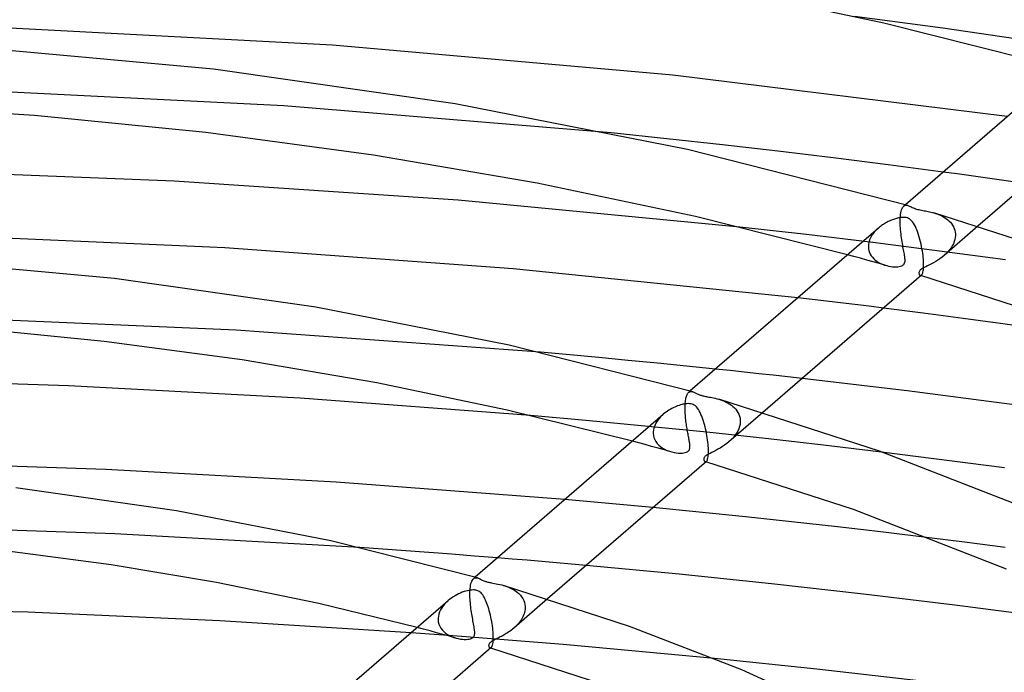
# Model space of a CAD drawing. Header units: millimetres. Extents: x -470 to 470, y -236 to 403.
# Tile 68 of 107: x 25 to 87, y 310 to 351. Entities that reach past the tile are written whole.
import ezdxf

# ---------------------------------------------------------------- set-up
doc = ezdxf.new("R2010")
doc.units = ezdxf.units.MM
doc.layers.add('HIDDEN', color=7, linetype='Continuous')
doc.layers.add('THICK', color=7, linetype='Continuous')

msp = doc.modelspace()

# ---------------------------------------------------------------- linework, layer by layer
at = {"layer": 'HIDDEN'}
for p, q in [((82.94, 350.153), (77.391, 350.9)), ((88.457, 349.355), (82.94, 350.153)), ((41.578, 345.29), (20.834, 346.317)), ((62.12, 343.586), (41.578, 345.29)), ((83.833, 341.016), (82.954, 341.135)), ((84.71, 340.895), (83.833, 341.016)), ((85.587, 340.772), (84.71, 340.895)), ((86.463, 340.649), (85.587, 340.772)), ((87.338, 340.524), (86.463, 340.649)), ((80.301, 338.581), (80.322, 338.677)), ((80.322, 338.677), (80.347, 338.763)), ((80.347, 338.763), (80.376, 338.838)), ((80.376, 338.838), (80.408, 338.902)), ((80.408, 338.902), (80.445, 338.955)), ((80.445, 338.955), (80.485, 338.997)), ((80.584, 339.083), (80.484, 338.996)), ((80.485, 338.997), (80.521, 339.023)), ((80.521, 339.023), (80.56, 339.041)), ((80.56, 339.041), (80.601, 339.052)), ((80.601, 339.052), (80.645, 339.055)), ((80.645, 339.055), (80.691, 339.05)), ((80.691, 339.05), (80.739, 339.039)), ((80.259, 338.029), (80.261, 338.157)), ((80.261, 337.897), (80.259, 338.029)), ((80.261, 338.172), (80.262, 338.186)), ((80.261, 338.157), (80.261, 338.172)), ((80.262, 338.201), (80.263, 338.215)), ((80.262, 338.186), (80.262, 338.201)), ((80.263, 338.23), (80.264, 338.244)), ((80.263, 338.215), (80.263, 338.23)), ((80.264, 338.244), (80.272, 338.364)), ((80.272, 338.364), (80.285, 338.477)), ((80.285, 338.477), (80.301, 338.581)), ((82.371, 338.568), (82.469, 338.538)), ((82.469, 338.538), (82.568, 338.504)), ((82.568, 338.504), (82.668, 338.466)), ((82.668, 338.466), (82.769, 338.423)), ((82.769, 338.423), (82.869, 338.376)), ((82.869, 338.376), (82.968, 338.323)), ((82.968, 338.323), (83.064, 338.265)), ((83.064, 338.265), (83.156, 338.202)), ((83.156, 338.202), (83.245, 338.134)), ((83.245, 338.134), (83.329, 338.06)), ((83.329, 338.06), (83.407, 337.98)), ((83.407, 337.98), (83.479, 337.893)), ((74.378, 337.207), (70.187, 337.681)), ((78.69, 337.421), (78.628, 337.35)), ((78.754, 337.489), (78.69, 337.421)), ((78.821, 337.554), (78.754, 337.489)), ((78.891, 337.617), (78.821, 337.554)), ((80.266, 337.764), (80.261, 337.897)), ((80.274, 337.633), (80.266, 337.764)), ((80.284, 337.503), (80.274, 337.633)), ((80.296, 337.375), (80.284, 337.503)), ((80.31, 337.249), (80.296, 337.375)), ((85.141, 337.738), (83.015, 335.897)), ((83.479, 337.893), (83.544, 337.801)), ((83.544, 337.801), (83.601, 337.702)), ((83.601, 337.702), (83.648, 337.597)), ((83.648, 337.597), (83.686, 337.485)), ((83.686, 337.485), (83.711, 337.367)), ((83.711, 337.367), (83.724, 337.245)), ((78.551, 336.706), (74.378, 337.207)), ((78.312, 336.784), (78.288, 336.694)), ((78.341, 336.872), (78.312, 336.784)), ((78.377, 336.958), (78.341, 336.872)), ((78.418, 337.041), (78.377, 336.958)), ((78.464, 337.122), (78.418, 337.041)), ((78.515, 337.201), (78.464, 337.122)), ((78.57, 337.277), (78.515, 337.201)), ((78.628, 337.35), (78.57, 337.277)), ((80.325, 337.124), (80.31, 337.249)), ((80.342, 337.003), (80.325, 337.124)), ((80.359, 336.884), (80.342, 337.003)), ((80.377, 336.769), (80.359, 336.884)), ((80.396, 336.657), (80.377, 336.769)), ((83.65, 336.766), (83.596, 336.634)), ((83.689, 336.898), (83.65, 336.766)), ((83.714, 337.029), (83.689, 336.898)), ((83.725, 337.157), (83.714, 337.029)), ((83.724, 337.245), (83.724, 337.231)), ((83.724, 337.231), (83.725, 337.216)), ((83.725, 337.216), (83.725, 337.201)), ((83.725, 337.201), (83.725, 337.187)), ((83.725, 337.187), (83.725, 337.172)), ((83.725, 337.172), (83.725, 337.157)), ((78.263, 336.469), (78.262, 336.455)), ((78.262, 336.455), (78.263, 336.441)), ((78.264, 336.512), (78.263, 336.498)), ((78.263, 336.498), (78.263, 336.484)), ((78.263, 336.484), (78.263, 336.469)), ((78.263, 336.441), (78.263, 336.427)), ((78.263, 336.427), (78.273, 336.314)), ((78.272, 336.603), (78.264, 336.512)), ((78.288, 336.694), (78.272, 336.603)), ((78.273, 336.314), (78.295, 336.201)), ((78.295, 336.201), (78.331, 336.092)), ((82.717, 336.177), (78.551, 336.706)), ((80.415, 336.549), (80.396, 336.657)), ((80.434, 336.445), (80.415, 336.549)), ((80.452, 336.344), (80.434, 336.445)), ((80.47, 336.247), (80.452, 336.344)), ((80.487, 336.155), (80.47, 336.247)), ((80.504, 336.066), (80.487, 336.155)), ((86.871, 335.62), (82.717, 336.177)), ((83.355, 336.248), (83.251, 336.125)), ((83.448, 336.374), (83.355, 336.248)), ((83.529, 336.503), (83.448, 336.374)), ((83.596, 336.634), (83.529, 336.503)), ((77.36, 335.831), (76.956, 335.941)), ((77.763, 335.72), (77.36, 335.831)), ((78.165, 335.608), (77.763, 335.72)), ((78.567, 335.496), (78.165, 335.608)), ((78.331, 336.092), (78.379, 335.986)), ((78.379, 335.986), (78.44, 335.884)), ((78.44, 335.884), (78.512, 335.787)), ((78.512, 335.787), (78.596, 335.696)), ((78.596, 335.696), (78.69, 335.611)), ((78.69, 335.611), (78.794, 335.533)), ((78.794, 335.533), (78.907, 335.463)), ((80.519, 335.982), (80.504, 336.066)), ((80.532, 335.903), (80.519, 335.982)), ((80.543, 335.829), (80.532, 335.903)), ((80.552, 335.761), (80.543, 335.829)), ((80.559, 335.697), (80.552, 335.761)), ((80.553, 335.478), (80.561, 335.531)), ((80.563, 335.638), (80.559, 335.697)), ((80.561, 335.531), (80.563, 335.583)), ((80.563, 335.583), (80.563, 335.638)), ((82.489, 335.52), (82.356, 335.443)), ((82.623, 335.604), (82.489, 335.52)), ((82.756, 335.694), (82.623, 335.604)), ((82.886, 335.791), (82.756, 335.694)), ((83.012, 335.894), (82.886, 335.791)), ((83.136, 336.007), (83.012, 335.894)), ((83.251, 336.125), (83.136, 336.007)), ((78.968, 335.384), (78.567, 335.496)), ((78.907, 335.463), (79.026, 335.4)), ((79.368, 335.271), (78.968, 335.384)), ((79.026, 335.4), (79.151, 335.345)), ((79.151, 335.345), (79.28, 335.298)), ((79.28, 335.298), (79.411, 335.259)), ((79.411, 335.259), (79.533, 335.23)), ((79.533, 335.23), (79.654, 335.209)), ((79.654, 335.209), (79.774, 335.194)), ((79.774, 335.194), (79.89, 335.186)), ((79.89, 335.186), (80.001, 335.185)), ((80.001, 335.185), (80.106, 335.191)), ((80.106, 335.191), (80.202, 335.203)), ((80.202, 335.203), (80.284, 335.221)), ((80.284, 335.221), (80.352, 335.244)), ((80.352, 335.244), (80.408, 335.272)), ((80.408, 335.272), (80.453, 335.303)), ((80.453, 335.303), (80.489, 335.339)), ((80.489, 335.339), (80.518, 335.38)), ((80.518, 335.38), (80.539, 335.427)), ((80.539, 335.427), (80.553, 335.478)), ((81.466, 334.911), (81.447, 334.87)), ((81.497, 334.952), (81.466, 334.911)), ((81.539, 334.994), (81.497, 334.952)), ((81.594, 335.037), (81.539, 334.994)), ((81.665, 335.083), (81.594, 335.037)), ((81.754, 335.132), (81.665, 335.083)), ((81.858, 335.186), (81.754, 335.132)), ((81.973, 335.244), (81.858, 335.186)), ((82.097, 335.306), (81.973, 335.244)), ((82.225, 335.372), (82.097, 335.306)), ((82.356, 335.443), (82.225, 335.372)), ((81.437, 334.834), (81.435, 334.803)), ((81.435, 334.803), (81.436, 334.776)), ((81.436, 334.776), (81.441, 334.75)), ((81.447, 334.87), (81.437, 334.834)), ((81.441, 334.75), (81.449, 334.726)), ((81.449, 334.726), (81.46, 334.704)), ((81.46, 334.704), (81.473, 334.685)), ((81.473, 334.685), (81.488, 334.669)), ((81.488, 334.669), (81.505, 334.656)), ((81.505, 334.656), (81.523, 334.648)), ((81.523, 334.648), (81.535, 334.646)), ((81.529, 334.647), (81.523, 334.648)), ((81.536, 334.645), (81.529, 334.647)), ((81.535, 334.646), (81.547, 334.646)), ((81.542, 334.643), (81.536, 334.645)), ((81.548, 334.641), (81.542, 334.643)), ((81.547, 334.646), (81.559, 334.647)), ((81.555, 334.639), (81.548, 334.641)), ((81.561, 334.637), (81.555, 334.639)), ((81.559, 334.647), (81.571, 334.652)), ((81.571, 334.652), (81.583, 334.658)), ((81.583, 334.658), (81.596, 334.667)), ((74.735, 333.138), (73.841, 333.243)), ((75.629, 333.032), (74.735, 333.138)), ((76.523, 332.925), (75.629, 333.032)), ((77.416, 332.816), (76.523, 332.925)), ((78.309, 332.706), (77.416, 332.816)), ((79.202, 332.594), (78.309, 332.706)), ((38.587, 331.201), (19.328, 332.034)), ((57.685, 329.818), (38.587, 331.201)), ((69.579, 328.671), (68.672, 328.766)), ((70.485, 328.575), (69.579, 328.671)), ((71.39, 328.477), (70.485, 328.575)), ((72.295, 328.378), (71.39, 328.477)), ((73.198, 328.278), (72.295, 328.378)), ((74.101, 328.176), (73.198, 328.278)), ((66.785, 326.796), (66.797, 326.869)), ((66.797, 326.869), (66.81, 326.938)), ((66.81, 326.938), (66.825, 327.003)), ((66.825, 327.003), (66.843, 327.062)), ((66.843, 327.062), (66.862, 327.116)), ((66.862, 327.116), (66.883, 327.165)), ((66.883, 327.165), (66.906, 327.208)), ((66.906, 327.208), (66.93, 327.246)), ((66.93, 327.246), (66.957, 327.278)), ((66.957, 327.278), (66.984, 327.305)), ((67.084, 327.392), (66.983, 327.304)), ((66.984, 327.305), (67.016, 327.328)), ((67.016, 327.328), (67.049, 327.345)), ((67.049, 327.345), (67.083, 327.356)), ((67.083, 327.356), (67.12, 327.362)), ((67.12, 327.362), (67.159, 327.362)), ((67.159, 327.362), (67.198, 327.357)), ((67.198, 327.357), (67.239, 327.347)), ((68.872, 326.876), (68.992, 326.839)), ((66.758, 326.372), (66.759, 326.465)), ((66.758, 326.277), (66.758, 326.372)), ((66.76, 326.18), (66.758, 326.277)), ((66.759, 326.465), (66.76, 326.479)), ((66.76, 326.494), (66.761, 326.508)), ((66.76, 326.479), (66.76, 326.494)), ((66.761, 326.523), (66.762, 326.537)), ((66.761, 326.508), (66.761, 326.523)), ((66.762, 326.537), (66.763, 326.552)), ((66.763, 326.552), (66.768, 326.637)), ((66.768, 326.637), (66.776, 326.718)), ((66.776, 326.718), (66.785, 326.796)), ((68.992, 326.839), (69.111, 326.796)), ((69.111, 326.796), (69.229, 326.749)), ((69.229, 326.749), (69.343, 326.696)), ((69.343, 326.696), (69.455, 326.638)), ((69.455, 326.638), (69.562, 326.574)), ((69.562, 326.574), (69.665, 326.503)), ((69.665, 326.503), (69.763, 326.426)), ((69.763, 326.426), (69.854, 326.342)), ((69.854, 326.342), (69.938, 326.251)), ((69.938, 326.251), (70.014, 326.152)), ((60.756, 325.526), (57.051, 325.858)), ((65.139, 325.672), (65.064, 325.578)), ((65.22, 325.762), (65.139, 325.672)), ((65.305, 325.848), (65.22, 325.762)), ((65.395, 325.929), (65.305, 325.848)), ((66.764, 326.081), (66.76, 326.18)), ((66.77, 325.982), (66.764, 326.081)), ((66.777, 325.883), (66.77, 325.982)), ((66.785, 325.784), (66.777, 325.883)), ((66.795, 325.686), (66.785, 325.784)), ((66.805, 325.588), (66.795, 325.686)), ((71.636, 326.042), (69.515, 324.205)), ((70.014, 326.152), (70.08, 326.046)), ((70.08, 326.046), (70.136, 325.932)), ((70.136, 325.932), (70.179, 325.812)), ((70.179, 325.812), (70.208, 325.685)), ((70.208, 325.685), (70.223, 325.553)), ((64.451, 325.173), (60.756, 325.526)), ((68.134, 324.801), (64.451, 325.173)), ((64.798, 325.049), (64.775, 324.935)), ((64.833, 325.161), (64.798, 325.049)), ((64.878, 325.271), (64.833, 325.161)), ((64.932, 325.377), (64.878, 325.271)), ((64.994, 325.48), (64.932, 325.377)), ((65.064, 325.578), (64.994, 325.48)), ((66.817, 325.492), (66.805, 325.588)), ((66.829, 325.396), (66.817, 325.492)), ((66.842, 325.303), (66.829, 325.396)), ((66.856, 325.21), (66.842, 325.303)), ((66.87, 325.12), (66.856, 325.21)), ((66.884, 325.031), (66.87, 325.12)), ((66.899, 324.943), (66.884, 325.031)), ((70.131, 325.026), (70.065, 324.879)), ((70.18, 325.173), (70.131, 325.026)), ((70.211, 325.32), (70.18, 325.173)), ((70.223, 325.465), (70.211, 325.32)), ((70.223, 325.553), (70.223, 325.538)), ((70.223, 325.538), (70.224, 325.524)), ((70.224, 325.479), (70.223, 325.465)), ((70.224, 325.524), (70.224, 325.509)), ((70.224, 325.509), (70.224, 325.494)), ((70.224, 325.494), (70.224, 325.479)), ((64.762, 324.791), (64.761, 324.777)), ((64.761, 324.777), (64.761, 324.763)), ((64.761, 324.763), (64.761, 324.749)), ((64.761, 324.749), (64.762, 324.734)), ((64.763, 324.819), (64.762, 324.805)), ((64.762, 324.805), (64.762, 324.791)), ((64.762, 324.734), (64.775, 324.599)), ((64.775, 324.935), (64.763, 324.819)), ((64.775, 324.599), (64.806, 324.467)), ((64.806, 324.467), (64.855, 324.339)), ((66.914, 324.858), (66.899, 324.943)), ((66.929, 324.775), (66.914, 324.858)), ((66.944, 324.693), (66.929, 324.775)), ((66.958, 324.615), (66.944, 324.693)), ((66.973, 324.54), (66.958, 324.615)), ((66.986, 324.468), (66.973, 324.54)), ((66.999, 324.399), (66.986, 324.468)), ((67.011, 324.333), (66.999, 324.399)), ((71.803, 324.408), (68.134, 324.801)), ((69.773, 324.459), (69.649, 324.329)), ((69.885, 324.595), (69.773, 324.459)), ((69.982, 324.735), (69.885, 324.595)), ((70.065, 324.879), (69.982, 324.735)), ((75.456, 323.995), (71.803, 324.408)), ((63.856, 324.136), (63.451, 324.245)), ((64.26, 324.026), (63.856, 324.136)), ((64.663, 323.915), (64.26, 324.026)), ((65.066, 323.803), (64.663, 323.915)), ((64.855, 324.339), (64.922, 324.217)), ((64.922, 324.217), (65.005, 324.103)), ((65.005, 324.103), (65.103, 323.996)), ((65.468, 323.691), (65.066, 323.803)), ((65.103, 323.996), (65.215, 323.899)), ((65.215, 323.899), (65.339, 323.811)), ((65.339, 323.811), (65.475, 323.733)), ((67.022, 324.27), (67.011, 324.333)), ((67.032, 324.21), (67.022, 324.27)), ((67.041, 324.153), (67.032, 324.21)), ((67.048, 324.099), (67.041, 324.153)), ((67.045, 323.753), (67.056, 323.8)), ((67.054, 324.048), (67.048, 324.099)), ((67.059, 324), (67.054, 324.048)), ((67.056, 323.8), (67.061, 323.85)), ((67.062, 323.951), (67.059, 324)), ((67.061, 323.85), (67.063, 323.9)), ((67.063, 323.9), (67.062, 323.951)), ((68.959, 323.811), (68.819, 323.731)), ((69.102, 323.899), (68.959, 323.811)), ((69.244, 323.994), (69.102, 323.899)), ((69.382, 324.097), (69.244, 323.994)), ((69.514, 324.204), (69.382, 324.097)), ((69.649, 324.329), (69.514, 324.204)), ((79.095, 323.562), (75.456, 323.995)), ((65.869, 323.578), (65.468, 323.691)), ((65.475, 323.733), (65.619, 323.665)), ((65.619, 323.665), (65.772, 323.608)), ((65.772, 323.608), (65.928, 323.563)), ((65.928, 323.563), (66.068, 323.532)), ((66.068, 323.532), (66.206, 323.51)), ((66.206, 323.51), (66.338, 323.497)), ((66.338, 323.497), (66.464, 323.493)), ((66.464, 323.493), (66.58, 323.497)), ((66.58, 323.497), (66.684, 323.509)), ((66.684, 323.509), (66.771, 323.526)), ((66.771, 323.526), (66.841, 323.548)), ((66.841, 323.548), (66.896, 323.573)), ((66.896, 323.573), (66.939, 323.601)), ((66.939, 323.601), (66.975, 323.632)), ((66.975, 323.632), (67.005, 323.667)), ((67.005, 323.667), (67.028, 323.708)), ((67.028, 323.708), (67.045, 323.753)), ((67.943, 323.168), (67.937, 323.139)), ((67.955, 323.198), (67.943, 323.168)), ((67.973, 323.229), (67.955, 323.198)), ((67.997, 323.261), (67.973, 323.229)), ((68.027, 323.292), (67.997, 323.261)), ((68.064, 323.323), (68.027, 323.292)), ((68.108, 323.355), (68.064, 323.323)), ((68.164, 323.39), (68.108, 323.355)), ((68.236, 323.431), (68.164, 323.39)), ((68.326, 323.478), (68.236, 323.431)), ((68.434, 323.533), (68.326, 323.478)), ((68.554, 323.593), (68.434, 323.533)), ((68.683, 323.659), (68.554, 323.593)), ((68.819, 323.731), (68.683, 323.659)), ((67.937, 323.139), (67.934, 323.111)), ((67.934, 323.111), (67.936, 323.084)), ((67.936, 323.084), (67.941, 323.059)), ((67.941, 323.059), (67.949, 323.035)), ((67.949, 323.035), (67.959, 323.013)), ((67.959, 323.013), (67.972, 322.994)), ((67.972, 322.994), (67.987, 322.978)), ((67.987, 322.978), (68.003, 322.965)), ((68.003, 322.965), (68.021, 322.957)), ((68.021, 322.957), (68.033, 322.954)), ((68.029, 322.955), (68.023, 322.957)), ((68.035, 322.953), (68.029, 322.955)), ((68.033, 322.954), (68.045, 322.954)), ((68.042, 322.951), (68.035, 322.953)), ((68.048, 322.949), (68.042, 322.951)), ((68.045, 322.954), (68.058, 322.955)), ((68.054, 322.947), (68.048, 322.949)), ((68.06, 322.946), (68.054, 322.947)), ((68.058, 322.955), (68.07, 322.96)), ((68.07, 322.96), (68.082, 322.966)), ((68.082, 322.966), (68.095, 322.975)), ((60.136, 320.494), (59.213, 320.575)), ((61.058, 320.412), (60.136, 320.494)), ((61.979, 320.328), (61.058, 320.412)), ((62.9, 320.243), (61.979, 320.328)), ((63.82, 320.157), (62.9, 320.243)), ((64.74, 320.07), (63.82, 320.157)), ((30.974, 318.437), (15.504, 318.964)), ((46.356, 317.564), (30.974, 318.437)), ((84.46, 317.882), (82.077, 318.179)), ((86.841, 317.577), (84.46, 317.882)), ((55.917, 316.841), (54.99, 316.917)), ((56.845, 316.764), (55.917, 316.841)), ((57.772, 316.685), (56.845, 316.764)), ((58.698, 316.605), (57.772, 316.685)), ((59.624, 316.524), (58.698, 316.605)), ((60.55, 316.441), (59.624, 316.524)), ((53.284, 315.104), (53.301, 315.211)), ((53.301, 315.211), (53.323, 315.307)), ((53.323, 315.307), (53.349, 315.391)), ((53.349, 315.391), (53.378, 315.463)), ((53.378, 315.463), (53.41, 315.524)), ((53.41, 315.524), (53.445, 315.573)), ((53.445, 315.573), (53.482, 315.612)), ((53.584, 315.7), (53.482, 315.612)), ((53.482, 315.612), (53.52, 315.639)), ((53.52, 315.639), (53.56, 315.658)), ((53.56, 315.658), (53.603, 315.668)), ((53.603, 315.668), (53.647, 315.671)), ((53.647, 315.671), (53.692, 315.666)), ((53.692, 315.666), (53.739, 315.656)), ((55.374, 315.184), (55.504, 315.143)), ((55.504, 315.143), (55.633, 315.096)), ((53.256, 314.664), (53.258, 314.772)), ((53.257, 314.554), (53.256, 314.664)), ((53.26, 314.44), (53.257, 314.554)), ((53.258, 314.786), (53.259, 314.801)), ((53.258, 314.772), (53.258, 314.786)), ((53.259, 314.816), (53.26, 314.83)), ((53.259, 314.801), (53.259, 314.816)), ((53.26, 314.844), (53.261, 314.859)), ((53.26, 314.83), (53.26, 314.844)), ((53.261, 314.859), (53.27, 314.987)), ((53.27, 314.987), (53.284, 315.104)), ((55.633, 315.096), (55.76, 315.043)), ((55.76, 315.043), (55.885, 314.983)), ((55.885, 314.983), (56.005, 314.917)), ((56.005, 314.917), (56.12, 314.843)), ((56.12, 314.843), (56.229, 314.761)), ((56.229, 314.761), (56.33, 314.672)), ((56.33, 314.672), (56.422, 314.575)), ((56.422, 314.575), (56.504, 314.472)), ((51.576, 313.904), (51.49, 313.783)), ((51.673, 314.02), (51.576, 313.904)), ((51.779, 314.131), (51.673, 314.02)), ((51.893, 314.235), (51.779, 314.131)), ((53.266, 314.324), (53.26, 314.44)), ((53.274, 314.206), (53.266, 314.324)), ((53.284, 314.088), (53.274, 314.206)), ((53.296, 313.969), (53.284, 314.088)), ((53.309, 313.851), (53.296, 313.969)), ((58.128, 314.344), (56.014, 312.513)), ((56.504, 314.472), (56.575, 314.361)), ((56.575, 314.361), (56.633, 314.243)), ((56.633, 314.243), (56.677, 314.12)), ((56.677, 314.12), (56.706, 313.992)), ((56.706, 313.992), (56.721, 313.86)), ((51.307, 313.394), (51.276, 313.26)), ((51.354, 313.526), (51.307, 313.394)), ((51.416, 313.657), (51.354, 313.526)), ((51.49, 313.783), (51.416, 313.657)), ((53.324, 313.733), (53.309, 313.851)), ((53.34, 313.617), (53.324, 313.733)), ((53.357, 313.502), (53.34, 313.617)), ((53.375, 313.389), (53.357, 313.502)), ((53.393, 313.279), (53.375, 313.389)), ((53.412, 313.171), (53.393, 313.279)), ((56.621, 313.313), (56.581, 313.223)), ((56.655, 313.404), (56.621, 313.313)), ((56.682, 313.496), (56.655, 313.404)), ((56.702, 313.587), (56.682, 313.496)), ((56.716, 313.68), (56.702, 313.587)), ((56.722, 313.772), (56.716, 313.68)), ((56.721, 313.86), (56.721, 313.845)), ((56.721, 313.845), (56.722, 313.831)), ((56.722, 313.831), (56.722, 313.816)), ((56.722, 313.816), (56.722, 313.801)), ((56.722, 313.801), (56.722, 313.786)), ((56.722, 313.786), (56.722, 313.772)), ((51.26, 313.098), (51.259, 313.084)), ((51.259, 313.084), (51.259, 313.07)), ((51.259, 313.07), (51.259, 313.056)), ((51.259, 313.056), (51.26, 313.041)), ((51.261, 313.126), (51.26, 313.112)), ((51.26, 313.112), (51.26, 313.098)), ((51.26, 313.041), (51.274, 312.898)), ((51.276, 313.26), (51.261, 313.126)), ((51.274, 312.898), (51.308, 312.76)), ((51.308, 312.76), (51.362, 312.629)), ((53.431, 313.066), (53.412, 313.171)), ((53.45, 312.964), (53.431, 313.066)), ((53.469, 312.865), (53.45, 312.964)), ((53.487, 312.769), (53.469, 312.865)), ((53.504, 312.677), (53.487, 312.769)), ((53.52, 312.59), (53.504, 312.677)), ((56.165, 312.653), (56.09, 312.581)), ((56.237, 312.728), (56.165, 312.653)), ((56.305, 312.805), (56.237, 312.728)), ((56.369, 312.884), (56.305, 312.805)), ((56.43, 312.966), (56.369, 312.884)), ((56.485, 313.05), (56.43, 312.966)), ((56.536, 313.136), (56.485, 313.05)), ((56.581, 313.223), (56.536, 313.136)), ((52.747, 311.984), (49.563, 312.218)), ((50.35, 312.439), (49.943, 312.547)), ((50.756, 312.33), (50.35, 312.439)), ((51.16, 312.221), (50.756, 312.33)), ((51.564, 312.11), (51.16, 312.221)), ((51.362, 312.629), (51.432, 312.506)), ((51.432, 312.506), (51.517, 312.393)), ((51.517, 312.393), (51.616, 312.29)), ((51.967, 311.999), (51.564, 312.11)), ((51.616, 312.29), (51.726, 312.197)), ((51.726, 312.197), (51.846, 312.114)), ((51.846, 312.114), (51.974, 312.04)), ((51.974, 312.04), (52.11, 311.977)), ((53.534, 312.506), (53.52, 312.59)), ((53.528, 312.017), (53.544, 312.059)), ((53.545, 312.427), (53.534, 312.506)), ((53.544, 312.059), (53.555, 312.107)), ((53.555, 312.353), (53.545, 312.427)), ((53.561, 312.284), (53.555, 312.353)), ((53.555, 312.107), (53.561, 312.161)), ((53.563, 312.22), (53.561, 312.284)), ((53.561, 312.161), (53.563, 312.22)), ((55.307, 312.033), (55.233, 311.993)), ((55.384, 312.076), (55.307, 312.033)), ((55.462, 312.121), (55.384, 312.076)), ((55.54, 312.169), (55.462, 312.121)), ((55.62, 312.219), (55.54, 312.169)), ((55.7, 312.272), (55.62, 312.219)), ((55.78, 312.328), (55.7, 312.272)), ((55.859, 312.387), (55.78, 312.328)), ((55.937, 312.448), (55.859, 312.387)), ((56.013, 312.512), (55.937, 312.448)), ((56.09, 312.581), (56.013, 312.512)), ((52.369, 311.886), (51.967, 311.999)), ((52.11, 311.977), (52.25, 311.923)), ((52.25, 311.923), (52.392, 311.88)), ((52.392, 311.88), (52.526, 311.848)), ((52.526, 311.848), (52.658, 311.825)), ((52.658, 311.825), (52.785, 311.81)), ((55.929, 311.736), (52.747, 311.984)), ((52.785, 311.81), (52.906, 311.802)), ((52.906, 311.802), (53.019, 311.802)), ((53.019, 311.802), (53.122, 311.809)), ((53.122, 311.809), (53.211, 311.822)), ((53.211, 311.822), (53.284, 311.838)), ((53.284, 311.838), (53.342, 311.857)), ((53.342, 311.857), (53.387, 311.877)), ((53.387, 311.877), (53.424, 311.899)), ((53.424, 311.899), (53.457, 311.923)), ((53.457, 311.923), (53.485, 311.951)), ((53.485, 311.951), (53.508, 311.982)), ((53.508, 311.982), (53.528, 312.017)), ((54.438, 311.456), (54.434, 311.421)), ((54.434, 311.421), (54.436, 311.389)), ((54.448, 311.492), (54.438, 311.456)), ((54.466, 311.528), (54.448, 311.492)), ((54.491, 311.563), (54.466, 311.528)), ((54.523, 311.596), (54.491, 311.563)), ((54.561, 311.63), (54.523, 311.596)), ((54.607, 311.663), (54.561, 311.63)), ((54.66, 311.697), (54.607, 311.663)), ((54.717, 311.73), (54.66, 311.697)), ((54.777, 311.762), (54.717, 311.73)), ((54.838, 311.793), (54.777, 311.762)), ((54.899, 311.824), (54.838, 311.793)), ((54.96, 311.854), (54.899, 311.824)), ((55.024, 311.886), (54.96, 311.854)), ((55.091, 311.919), (55.024, 311.886)), ((55.161, 311.955), (55.091, 311.919)), ((55.233, 311.993), (55.161, 311.955)), ((59.107, 311.474), (55.929, 311.736)), ((62.28, 311.197), (59.107, 311.474)), ((54.436, 311.389), (54.443, 311.36)), ((54.443, 311.36), (54.452, 311.334)), ((54.452, 311.334), (54.466, 311.31)), ((54.466, 311.31), (54.481, 311.291)), ((54.481, 311.291), (54.499, 311.275)), ((54.499, 311.275), (54.519, 311.266)), ((54.519, 311.266), (54.531, 311.263)), ((54.528, 311.263), (54.522, 311.265)), ((54.535, 311.261), (54.528, 311.263)), ((54.531, 311.263), (54.544, 311.262)), ((54.541, 311.259), (54.535, 311.261)), ((54.547, 311.257), (54.541, 311.259)), ((54.544, 311.262), (54.556, 311.263)), ((54.553, 311.255), (54.547, 311.257)), ((54.56, 311.253), (54.553, 311.255)), ((54.556, 311.263), (54.569, 311.267)), ((54.569, 311.267), (54.581, 311.274)), ((54.581, 311.274), (54.594, 311.283)), ((65.447, 310.905), (62.28, 311.197)), ((68.607, 310.6), (65.447, 310.905))]:
    msp.add_line(p, q, dxfattribs=at)
at = {"layer": 'THICK'}
for p, q in [((79.234, 350.477), (67.529, 352.961)), ((90.46, 347.635), (79.234, 350.477)), ((44.631, 349.091), (23.046, 350.242)), ((92.391, 349.308), (80.584, 339.083)), ((37.162, 347.59), (21.577, 349.019)), ((65.995, 347.209), (44.631, 349.091)), ((52.331, 345.422), (37.162, 347.59)), ((86.974, 344.616), (65.995, 347.209)), ((95.097, 346.36), (85.141, 337.738)), ((66.912, 342.554), (52.331, 345.422)), ((25.944, 344.684), (15.066, 345.383)), ((36.676, 343.619), (25.944, 344.684)), ((47.206, 342.197), (36.676, 343.619)), ((65.622, 343.226), (62.12, 343.586)), ((69.111, 342.847), (65.622, 343.226)), ((80.739, 339.039), (66.912, 342.554)), ((72.583, 342.449), (69.111, 342.847)), ((76.046, 342.031), (72.583, 342.449)), ((57.47, 340.431), (47.206, 342.197)), ((79.504, 341.593), (76.046, 342.031)), ((34.689, 340.565), (16.72, 341.273)), ((82.954, 341.135), (79.504, 341.593)), ((52.519, 339.367), (34.689, 340.565)), ((67.414, 338.337), (57.47, 340.431)), ((70.187, 337.681), (52.519, 339.367)), ((80.739, 339.039), (80.79, 339.021)), ((80.79, 339.021), (80.844, 338.999)), ((80.844, 338.999), (80.9, 338.973)), ((80.9, 338.973), (80.958, 338.944)), ((80.958, 338.944), (81.019, 338.914)), ((81.019, 338.914), (81.083, 338.884)), ((81.083, 338.884), (81.147, 338.857)), ((81.147, 338.857), (81.211, 338.832)), ((81.211, 338.832), (81.277, 338.81)), ((81.277, 338.81), (81.346, 338.79)), ((81.346, 338.79), (81.42, 338.772)), ((81.42, 338.772), (81.501, 338.754)), ((81.501, 338.754), (81.586, 338.736)), ((81.586, 338.736), (81.674, 338.72)), ((81.674, 338.72), (81.763, 338.704)), ((81.763, 338.704), (81.85, 338.688)), ((81.85, 338.688), (81.936, 338.672)), ((81.936, 338.672), (82.018, 338.655)), ((82.018, 338.655), (82.102, 338.637)), ((82.102, 338.637), (82.189, 338.617)), ((82.189, 338.617), (82.279, 338.594)), ((76.956, 335.941), (67.414, 338.337)), ((79.438, 337.987), (79.368, 337.949)), ((79.507, 338.022), (79.438, 337.987)), ((79.575, 338.055), (79.507, 338.022)), ((79.642, 338.086), (79.575, 338.055)), ((79.709, 338.114), (79.642, 338.086)), ((79.774, 338.139), (79.709, 338.114)), ((79.838, 338.163), (79.774, 338.139)), ((79.9, 338.184), (79.838, 338.163)), ((79.961, 338.203), (79.9, 338.184)), ((80.02, 338.22), (79.961, 338.203)), ((80.08, 338.236), (80.02, 338.22)), ((80.149, 338.251), (80.08, 338.236)), ((80.226, 338.266), (80.149, 338.251)), ((80.309, 338.278), (80.226, 338.266)), ((80.394, 338.286), (80.309, 338.278)), ((80.479, 338.288), (80.394, 338.286)), ((80.562, 338.283), (80.479, 338.288)), ((80.639, 338.271), (80.562, 338.283)), ((80.71, 338.252), (80.639, 338.271)), ((80.777, 338.226), (80.71, 338.252)), ((80.842, 338.19), (80.777, 338.226)), ((80.908, 338.142), (80.842, 338.19)), ((80.973, 338.08), (80.908, 338.142)), ((81.037, 338.005), (80.973, 338.08)), ((81.099, 337.918), (81.037, 338.005)), ((82.279, 338.594), (82.371, 338.568)), ((94.622, 334.607), (82.373, 338.567)), ((78.891, 337.616), (67.084, 327.392)), ((78.956, 337.671), (78.891, 337.617)), ((79.022, 337.723), (78.956, 337.671)), ((79.09, 337.773), (79.022, 337.723)), ((79.159, 337.821), (79.09, 337.773)), ((79.228, 337.866), (79.159, 337.821)), ((79.298, 337.909), (79.228, 337.866)), ((79.368, 337.949), (79.298, 337.909)), ((81.157, 337.82), (81.099, 337.918)), ((81.213, 337.712), (81.157, 337.82)), ((81.266, 337.595), (81.213, 337.712)), ((81.317, 337.468), (81.266, 337.595)), ((81.366, 337.334), (81.317, 337.468)), ((37.887, 336.38), (19.657, 337.189)), ((81.413, 337.196), (81.366, 337.334)), ((81.456, 337.054), (81.413, 337.196)), ((81.496, 336.909), (81.456, 337.054)), ((81.534, 336.763), (81.496, 336.909)), ((81.568, 336.616), (81.534, 336.763)), ((55.967, 335.062), (37.887, 336.38)), ((81.599, 336.469), (81.568, 336.616)), ((81.627, 336.322), (81.599, 336.469)), ((81.652, 336.177), (81.627, 336.322)), ((81.673, 336.034), (81.652, 336.177)), ((30.96, 334.45), (17.992, 335.638)), ((81.691, 335.895), (81.673, 336.034)), ((81.705, 335.762), (81.691, 335.895)), ((81.716, 335.634), (81.705, 335.762)), ((81.724, 335.513), (81.716, 335.634)), ((81.724, 335.498), (81.724, 335.513)), ((73.841, 333.243), (55.967, 335.062)), ((81.687, 334.857), (81.7, 334.923)), ((81.7, 334.923), (81.712, 335.001)), ((81.712, 335.001), (81.721, 335.09)), ((81.721, 335.09), (81.727, 335.191)), ((81.725, 335.484), (81.724, 335.498)), ((81.726, 335.469), (81.725, 335.484)), ((81.726, 335.455), (81.726, 335.469)), ((81.727, 335.441), (81.726, 335.455)), ((81.727, 335.427), (81.727, 335.441)), ((81.729, 335.303), (81.727, 335.427)), ((81.727, 335.191), (81.729, 335.303)), ((43.585, 332.65), (30.96, 334.45)), ((81.596, 334.668), (71.636, 326.042)), ((93.044, 330.923), (81.561, 334.637)), ((81.596, 334.667), (81.616, 334.689)), ((81.616, 334.689), (81.635, 334.718)), ((81.635, 334.718), (81.654, 334.755)), ((81.654, 334.755), (81.671, 334.801)), ((81.671, 334.801), (81.687, 334.857)), ((55.723, 330.268), (43.585, 332.65)), ((81.705, 332.275), (79.202, 332.594)), ((84.203, 331.945), (81.705, 332.275)), ((86.697, 331.606), (84.203, 331.945)), ((30.306, 330.499), (21.457, 331.371)), ((89.185, 331.257), (86.697, 331.606)), ((38.971, 329.339), (30.306, 330.499)), ((67.239, 327.348), (55.723, 330.268)), ((47.412, 327.901), (38.971, 329.339)), ((59.522, 329.655), (57.685, 329.818)), ((61.358, 329.487), (59.522, 329.655)), ((63.19, 329.315), (61.358, 329.487)), ((65.02, 329.137), (63.19, 329.315)), ((66.848, 328.954), (65.02, 329.137)), ((68.672, 328.766), (66.848, 328.954)), ((28.067, 327.722), (13.458, 328.177)), ((80.692, 327.396), (74.101, 328.176)), ((42.607, 326.948), (28.067, 327.722)), ((55.591, 326.196), (47.412, 327.901)), ((57.051, 325.858), (42.607, 326.948)), ((67.239, 327.347), (67.276, 327.335)), ((67.276, 327.335), (67.315, 327.32)), ((67.315, 327.32), (67.355, 327.302)), ((67.355, 327.302), (67.396, 327.283)), ((67.396, 327.283), (67.439, 327.262)), ((67.439, 327.262), (67.483, 327.24)), ((67.483, 327.24), (67.528, 327.218)), ((67.528, 327.218), (67.574, 327.197)), ((67.574, 327.197), (67.621, 327.176)), ((67.621, 327.176), (67.668, 327.157)), ((67.668, 327.157), (67.715, 327.14)), ((67.715, 327.14), (67.762, 327.124)), ((67.762, 327.124), (67.811, 327.109)), ((67.811, 327.109), (67.863, 327.095)), ((67.863, 327.095), (67.917, 327.081)), ((67.917, 327.081), (67.973, 327.068)), ((67.973, 327.068), (68.034, 327.056)), ((68.034, 327.056), (68.101, 327.043)), ((68.101, 327.043), (68.174, 327.029)), ((68.174, 327.029), (68.257, 327.014)), ((68.257, 327.014), (68.347, 326.997)), ((68.347, 326.997), (68.444, 326.979)), ((68.444, 326.979), (68.545, 326.958)), ((68.545, 326.958), (68.651, 326.934)), ((68.651, 326.934), (68.76, 326.907)), ((68.76, 326.907), (68.872, 326.876)), ((78.952, 323.613), (68.874, 326.876)), ((87.261, 326.548), (80.692, 327.396)), ((65.925, 326.289), (65.832, 326.237)), ((66.018, 326.336), (65.925, 326.289)), ((66.112, 326.38), (66.018, 326.336)), ((66.204, 326.42), (66.112, 326.38)), ((66.294, 326.455), (66.204, 326.42)), ((66.382, 326.486), (66.294, 326.455)), ((66.467, 326.514), (66.382, 326.486)), ((66.549, 326.537), (66.467, 326.514)), ((66.629, 326.556), (66.549, 326.537)), ((66.705, 326.571), (66.629, 326.556)), ((66.784, 326.584), (66.705, 326.571)), ((66.869, 326.593), (66.784, 326.584)), ((66.956, 326.597), (66.869, 326.593)), ((67.042, 326.593), (66.956, 326.597)), ((67.123, 326.583), (67.042, 326.593)), ((67.199, 326.564), (67.123, 326.583)), ((67.269, 326.538), (67.199, 326.564)), ((67.339, 326.501), (67.269, 326.538)), ((67.406, 326.452), (67.339, 326.501)), ((67.473, 326.39), (67.406, 326.452)), ((67.536, 326.316), (67.473, 326.39)), ((67.595, 326.232), (67.536, 326.316)), ((65.39, 325.924), (53.584, 315.7)), ((63.451, 324.245), (55.591, 326.196)), ((65.478, 325.997), (65.395, 325.929)), ((65.563, 326.062), (65.478, 325.997)), ((65.651, 326.124), (65.563, 326.062)), ((65.741, 326.182), (65.651, 326.124)), ((65.832, 326.237), (65.741, 326.182)), ((67.652, 326.138), (67.595, 326.232)), ((67.705, 326.035), (67.652, 326.138)), ((67.757, 325.923), (67.705, 326.035)), ((67.806, 325.803), (67.757, 325.923)), ((67.853, 325.679), (67.806, 325.803)), ((67.897, 325.551), (67.853, 325.679)), ((67.939, 325.419), (67.897, 325.551)), ((67.977, 325.285), (67.939, 325.419)), ((68.014, 325.149), (67.977, 325.285)), ((68.047, 325.011), (68.014, 325.149)), ((68.078, 324.872), (68.047, 325.011)), ((68.107, 324.733), (68.078, 324.872)), ((68.132, 324.595), (68.107, 324.733)), ((68.155, 324.457), (68.132, 324.595)), ((68.175, 324.321), (68.155, 324.457)), ((68.191, 324.189), (68.175, 324.321)), ((68.205, 324.061), (68.191, 324.189)), ((68.215, 323.938), (68.205, 324.061)), ((68.222, 323.821), (68.215, 323.938)), ((68.223, 323.806), (68.222, 323.821)), ((68.224, 323.791), (68.223, 323.806)), ((68.224, 323.777), (68.224, 323.791)), ((68.225, 323.763), (68.224, 323.777)), ((68.177, 323.132), (68.193, 323.199)), ((68.193, 323.199), (68.207, 323.279)), ((68.207, 323.279), (68.218, 323.373)), ((68.218, 323.373), (68.225, 323.48)), ((68.225, 323.749), (68.225, 323.763)), ((68.226, 323.734), (68.225, 323.749)), ((68.225, 323.48), (68.228, 323.601)), ((68.228, 323.601), (68.226, 323.734)), ((87.735, 320.21), (78.952, 323.613)), ((86.808, 322.573), (79.095, 323.562)), ((30.415, 322.466), (15.898, 322.956)), ((68.095, 322.976), (58.128, 314.344)), ((77.323, 319.947), (68.06, 322.946)), ((68.095, 322.975), (68.117, 322.999)), ((68.117, 322.999), (68.138, 323.033)), ((68.138, 323.033), (68.158, 323.077)), ((68.158, 323.077), (68.177, 323.132)), ((44.858, 321.673), (30.415, 322.466)), ((34.839, 319.877), (24.76, 321.311)), ((59.213, 320.575), (44.858, 321.673)), ((67.65, 319.785), (64.74, 320.07)), ((44.535, 317.981), (34.839, 319.877)), ((70.553, 319.488), (67.65, 319.785)), ((73.448, 319.179), (70.553, 319.488)), ((86.936, 316.203), (77.323, 319.947)), ((76.333, 318.858), (73.448, 319.179)), ((79.208, 318.525), (76.333, 318.858)), ((82.077, 318.179), (79.208, 318.525)), ((53.739, 315.656), (44.535, 317.981)), ((30.735, 316.481), (23.935, 317.38)), ((47.796, 317.464), (46.356, 317.564)), ((49.236, 317.361), (47.796, 317.464)), ((50.675, 317.254), (49.236, 317.361)), ((52.114, 317.145), (50.675, 317.254)), ((53.552, 317.033), (52.114, 317.145)), ((54.99, 316.917), (53.552, 317.033)), ((37.351, 315.369), (30.735, 316.481)), ((66.383, 315.891), (60.55, 316.441)), ((72.187, 315.292), (66.383, 315.891)), ((43.769, 314.053), (37.351, 315.369)), ((53.739, 315.656), (53.785, 315.64)), ((53.785, 315.64), (53.832, 315.621)), ((53.832, 315.621), (53.881, 315.599)), ((53.881, 315.599), (53.93, 315.575)), ((53.93, 315.575), (53.982, 315.55)), ((53.982, 315.55), (54.034, 315.524)), ((54.034, 315.524), (54.086, 315.5)), ((54.086, 315.5), (54.136, 315.479)), ((54.136, 315.479), (54.184, 315.459)), ((54.184, 315.459), (54.231, 315.443)), ((54.231, 315.443), (54.277, 315.428)), ((54.277, 315.428), (54.325, 315.414)), ((54.325, 315.414), (54.374, 315.4)), ((54.374, 315.4), (54.426, 315.388)), ((54.426, 315.388), (54.48, 315.375)), ((54.48, 315.375), (54.542, 315.363)), ((54.542, 315.363), (54.615, 315.349)), ((54.615, 315.349), (54.7, 315.333)), ((54.7, 315.333), (54.799, 315.314)), ((54.799, 315.314), (54.906, 315.294)), ((54.906, 315.294), (55.018, 315.272)), ((55.018, 315.272), (55.134, 315.247)), ((55.134, 315.247), (55.253, 315.217)), ((55.253, 315.217), (55.374, 315.184)), ((63.281, 312.62), (55.375, 315.184)), ((77.953, 314.645), (72.187, 315.292)), ((52.322, 314.54), (52.21, 314.471)), ((52.436, 314.603), (52.322, 314.54)), ((52.551, 314.661), (52.436, 314.603)), ((52.666, 314.713), (52.551, 314.661)), ((52.78, 314.759), (52.666, 314.713)), ((52.891, 314.798), (52.78, 314.759)), ((53, 314.832), (52.891, 314.798)), ((53.104, 314.859), (53, 314.832)), ((53.204, 314.88), (53.104, 314.859)), ((53.297, 314.894), (53.204, 314.88)), ((53.379, 314.902), (53.297, 314.894)), ((53.453, 314.905), (53.379, 314.902)), ((53.518, 314.904), (53.453, 314.905)), ((53.579, 314.898), (53.518, 314.904)), ((53.637, 314.889), (53.579, 314.898)), ((53.692, 314.875), (53.637, 314.889)), ((53.746, 314.856), (53.692, 314.875)), ((53.798, 314.833), (53.746, 314.856)), ((53.85, 314.802), (53.798, 314.833)), ((53.903, 314.763), (53.85, 314.802)), ((53.956, 314.715), (53.903, 314.763)), ((54.008, 314.658), (53.956, 314.715)), ((54.058, 314.594), (54.008, 314.658)), ((54.107, 314.522), (54.058, 314.594)), ((54.153, 314.443), (54.107, 314.522)), ((83.691, 313.948), (77.953, 314.645)), ((51.889, 314.232), (40.083, 304.008)), ((49.943, 312.547), (43.769, 314.053)), ((51.995, 314.319), (51.893, 314.235)), ((52.101, 314.398), (51.995, 314.319)), ((52.21, 314.471), (52.101, 314.398)), ((54.198, 314.357), (54.153, 314.443)), ((54.242, 314.264), (54.198, 314.357)), ((54.284, 314.165), (54.242, 314.264)), ((54.326, 314.061), (54.284, 314.165)), ((54.365, 313.951), (54.326, 314.061)), ((54.404, 313.836), (54.365, 313.951)), ((89.413, 313.2), (83.691, 313.948)), ((25.511, 313.504), (13.421, 313.838)), ((37.571, 312.963), (25.511, 313.504)), ((54.441, 313.717), (54.404, 313.836)), ((54.476, 313.593), (54.441, 313.717)), ((54.51, 313.465), (54.476, 313.593)), ((54.543, 313.333), (54.51, 313.465)), ((54.573, 313.2), (54.543, 313.333)), ((49.563, 312.218), (37.571, 312.963)), ((54.601, 313.064), (54.573, 313.2)), ((54.626, 312.927), (54.601, 313.064)), ((54.65, 312.789), (54.626, 312.927)), ((54.67, 312.652), (54.65, 312.789)), ((54.687, 312.516), (54.67, 312.652)), ((54.702, 312.383), (54.687, 312.516)), ((54.713, 312.253), (54.702, 312.383)), ((54.72, 312.128), (54.713, 312.253)), ((54.721, 312.113), (54.72, 312.128)), ((54.722, 312.099), (54.721, 312.113)), ((54.722, 312.084), (54.722, 312.099)), ((54.723, 312.07), (54.722, 312.084)), ((54.723, 312.056), (54.723, 312.07)), ((54.724, 312.041), (54.723, 312.056)), ((54.726, 311.915), (54.724, 312.041)), ((70.317, 309.895), (63.281, 312.62)), ((54.659, 311.391), (54.678, 311.449)), ((54.678, 311.449), (54.694, 311.518)), ((54.694, 311.518), (54.707, 311.599)), ((54.707, 311.599), (54.717, 311.693)), ((54.717, 311.693), (54.723, 311.798)), ((54.723, 311.798), (54.726, 311.915)), ((54.594, 311.284), (44.616, 302.642)), ((61.598, 308.973), (54.56, 311.253)), ((54.594, 311.283), (54.617, 311.309)), ((54.617, 311.309), (54.639, 311.344)), ((54.639, 311.344), (54.659, 311.391)), ((75.037, 309.932), (68.607, 310.6)), ((76.741, 306.967), (70.317, 309.895)), ((81.422, 309.207), (75.037, 309.932))]:
    msp.add_line(p, q, dxfattribs=at)

doc.saveas('drawing.dxf')
